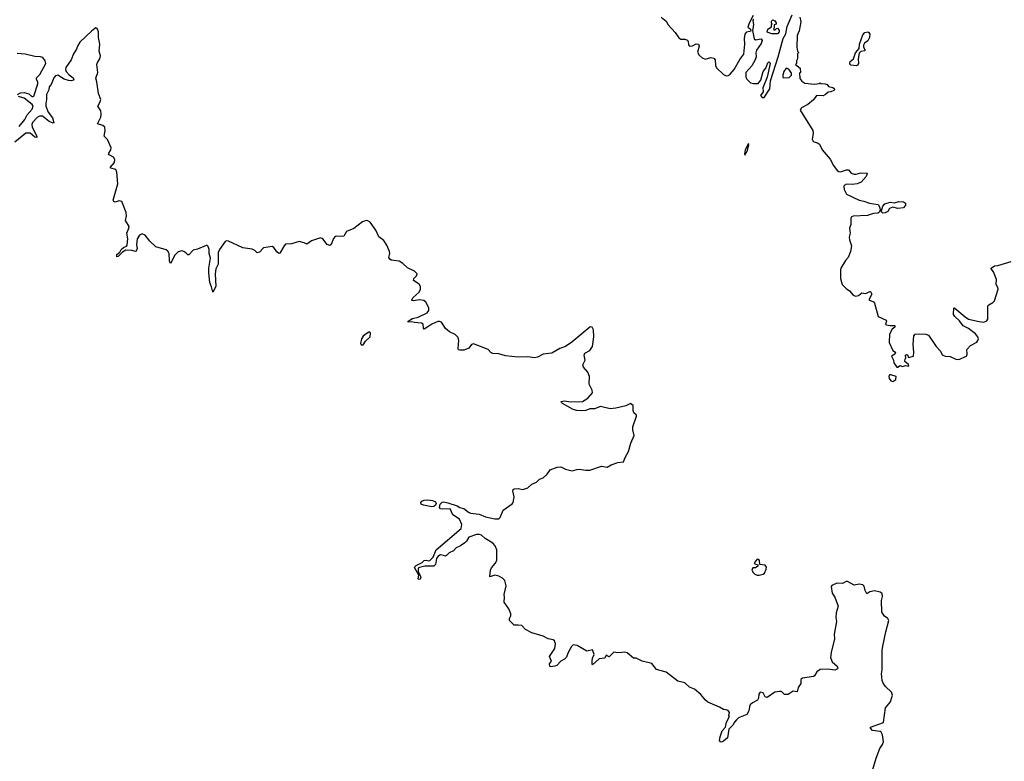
# Model space of a CAD drawing. Extents: x 2710666 to 2828562, y 857017 to 964538.
# Tile 58 of 138: x 2739410 to 2749575, y 897092 to 904749. Entities that reach past the tile are written whole.
import ezdxf

# ---------------------------------------------------------------- set-up
doc = ezdxf.new("R2010")
doc.units = 0

msp = doc.modelspace()

# ---------------------------------------------------------------- linework, layer by layer
at = {"layer": '0CON05XD'}
for points in [[(2746033, 904775), (2746083, 904733), (2746105, 904696), (2746176, 904616), (2746215, 904561), (2746235, 904548), (2746276, 904546), (2746303, 904537), (2746312, 904525), (2746315, 904488), (2746325, 904474), (2746355, 904479), (2746395, 904498), (2746417, 904495), (2746424, 904474), (2746409, 904415), (2746425, 904383), (2746455, 904355), (2746485, 904340), (2746545, 904360), (2746575, 904353), (2746589, 904335), (2746593, 904275), (2746605, 904253), (2746675, 904182), (2746705, 904170), (2746725, 904173), (2746745, 904186), (2746785, 904235), (2746845, 904339), (2746885, 904393), (2746895, 904495), (2746891, 904555), (2746901, 904599), (2746917, 904623), (2746960, 904635), (2746958, 904645), (2746933, 904663), (2746930, 904675), (2746943, 904717), (2746984, 904795)], [(2746987, 904753), (2746979, 904745), (2746987, 904695), (2746976, 904636), (2746991, 904551), (2747005, 904540), (2747065, 904550), (2747074, 904534), (2747065, 904504), (2747017, 904433), (2747010, 904405), (2747012, 904365), (2747003, 904335), (2746967, 904273), (2746907, 904205), (2746906, 904156), (2746916, 904136), (2746956, 904096), (2746985, 904089), (2747035, 904091), (2747061, 904125), (2747084, 904215), (2747113, 904247), (2747134, 904305), (2747145, 904314), (2747155, 904307), (2747156, 904295), (2747125, 904155), (2747082, 904045), (2747085, 904005), (2747058, 903965), (2747075, 903945), (2747097, 903945), (2747154, 904036), (2747162, 904118), (2747240, 904365), (2747291, 904555), (2747318, 904602), (2747333, 904677), (2747385, 904800)], [(2747235, 904603), (2747174, 904604), (2747125, 904620), (2747135, 904652), (2747170, 904675), (2747173, 904697), (2747180, 904705), (2747173, 904713), (2747172, 904735), (2747185, 904748), (2747206, 904736), (2747220, 904715), (2747218, 904702), (2747200, 904695), (2747200, 904665), (2747192, 904652), (2747205, 904640), (2747222, 904658), (2747235, 904660), (2747252, 904642), (2747252, 904625), (2747235, 904603)], [(2747463, 904775), (2747473, 904725), (2747457, 904635), (2747438, 904585), (2747432, 904465), (2747440, 904425), (2747448, 904418), (2747450, 904405), (2747440, 904395), (2747440, 904345), (2747430, 904325), (2747430, 904295), (2747420, 904285), (2747467, 904247), (2747470, 904205), (2747460, 904195), (2747463, 904143), (2747484, 904114), (2747515, 904092), (2747615, 904082), (2747665, 904090), (2747675, 904098), (2747685, 904090), (2747725, 904088), (2747745, 904078), (2747759, 904059), (2747805, 904050), (2747819, 904039), (2747821, 904025), (2747814, 904016), (2747784, 904004), (2747755, 904000), (2747729, 903975), (2747705, 903964), (2747635, 903965), (2747605, 903920), (2747546, 903874), (2747481, 903839), (2747469, 903815), (2747598, 903605), (2747602, 903575), (2747592, 903515), (2747597, 903497), (2747607, 903487), (2747645, 903479), (2747666, 903465), (2747695, 903404), (2747778, 903308), (2747810, 903245), (2747851, 903191), (2747865, 903182), (2747885, 903178), (2747945, 903197), (2747965, 903197), (2747995, 903165), (2748025, 903154), (2748045, 903153), (2748095, 903169), (2748154, 903164), (2748159, 903159), (2748149, 903131), (2748098, 903072), (2748056, 903054), (2748005, 903047), (2747945, 903049), (2747923, 903037), (2747918, 903025), (2747923, 902995), (2747945, 902946), (2748075, 902885), (2748125, 902875), (2748184, 902854), (2748271, 902841), (2748287, 902817), (2748292, 902785), (2748288, 902762), (2748270, 902750), (2748225, 902746), (2748164, 902726), (2748015, 902721), (2747997, 902713), (2747989, 902701), (2747989, 902635), (2747976, 902595), (2747982, 902545), (2747975, 902505), (2747978, 902475), (2747998, 902415), (2747986, 902355), (2747962, 902295), (2747935, 902263), (2747887, 902185), (2747883, 902165), (2747884, 902075), (2747901, 902015), (2747942, 901972), (2747978, 901948), (2748014, 901904), (2748037, 901893), (2748070, 901900), (2748105, 901929), (2748145, 901920), (2748185, 901942), (2748195, 901942), (2748206, 901915), (2748178, 901858), (2748225, 901837), (2748235, 901822), (2748272, 901685), (2748354, 901645), (2748359, 901635), (2748348, 901605), (2748355, 901598), (2748395, 901590), (2748445, 901590), (2748446, 901574), (2748416, 901554), (2748389, 901501), (2748386, 901416), (2748423, 901333), (2748452, 901315), (2748446, 901294), (2748411, 901275), (2748430, 901235), (2748433, 901205), (2748465, 901162), (2748475, 901160), (2748495, 901178), (2748525, 901169), (2748555, 901178), (2748590, 901170), (2748585, 901190), (2748548, 901218), (2748553, 901247), (2748560, 901255), (2748554, 901286), (2748565, 901292), (2748575, 901288), (2748585, 901260), (2748638, 901275), (2748642, 901315), (2748633, 901395), (2748640, 901485), (2748655, 901502), (2748695, 901504)], [(2741125, 902340), (2741105, 902355), (2741085, 902361), (2741045, 902353), (2741013, 902317), (2740965, 902232), (2740955, 902260), (2740952, 902335), (2740940, 902360), (2740921, 902371), (2740815, 902405), (2740753, 902463), (2740705, 902525), (2740675, 902537), (2740647, 902523), (2740623, 902485), (2740615, 902425), (2740621, 902385), (2740611, 902359), (2740605, 902354), (2740566, 902366), (2740505, 902369), (2740472, 902348), (2740425, 902304), (2740411, 902301), (2740414, 902325), (2740442, 902348), (2740457, 902375), (2740481, 902395), (2740511, 902409), (2740518, 902422), (2740527, 902485), (2740517, 902545), (2740538, 902595), (2740541, 902615), (2740502, 902675), (2740512, 902725), (2740508, 902758), (2740463, 902873), (2740435, 902880), (2740395, 902866), (2740382, 902872), (2740376, 902885), (2740422, 903055), (2740414, 903175), (2740401, 903201), (2740352, 903215), (2740344, 903224), (2740387, 903273), (2740393, 903305), (2740378, 903328), (2740334, 903354), (2740325, 903365), (2740350, 903405), (2740353, 903425), (2740315, 903511), (2740280, 903545), (2740291, 903605), (2740288, 903638), (2740268, 903658), (2740214, 903675), (2740247, 903743), (2740252, 903775), (2740247, 903807), (2740216, 903855), (2740241, 903899), (2740246, 903925), (2740224, 903985), (2740206, 904106), (2740195, 904145), (2740218, 904205), (2740207, 904285), (2740213, 904307), (2740238, 904345), (2740244, 904375), (2740231, 904425), (2740236, 904495), (2740224, 904565), (2740222, 904625), (2740209, 904659), (2740195, 904663), (2740154, 904635), (2740031, 904515), (2740005, 904475), (2739997, 904443), (2739965, 904395), (2739941, 904335), (2739885, 904255), (2739882, 904235), (2739889, 904215), (2739920, 904180), (2739960, 904150), (2739967, 904135), (2739963, 904125), (2739945, 904117), (2739915, 904120), (2739869, 904135), (2739805, 904175), (2739780, 904170), (2739761, 904149), (2739735, 904081), (2739714, 904055), (2739709, 904025), (2739685, 903975), (2739688, 903925), (2739678, 903885), (2739680, 903855), (2739704, 903794), (2739747, 903735), (2739761, 903685), (2739755, 903679), (2739715, 903699), (2739644, 903754), (2739615, 903754), (2739590, 903740), (2739543, 903687), (2739536, 903665), (2739540, 903640), (2739585, 903545), (2739585, 903534), (2739565, 903536), (2739517, 903577), (2739472, 903578), (2739359, 903485)], [(2748045, 904273), (2747989, 904279), (2747979, 904289), (2747979, 904305), (2747985, 904318), (2748017, 904343), (2748040, 904405), (2748078, 904452), (2748079, 904495), (2748115, 904593), (2748135, 904616), (2748165, 904622), (2748176, 904615), (2748185, 904598), (2748182, 904565), (2748165, 904531), (2748132, 904505), (2748120, 904485), (2748120, 904465), (2748140, 904435), (2748132, 904428), (2748095, 904421), (2748077, 904403), (2748066, 904345), (2748068, 904295), (2748060, 904280), (2748045, 904273)], [(2739386, 903975), (2739417, 903993), (2739455, 903998), (2739505, 903983), (2739535, 903957), (2739545, 903954), (2739555, 903960), (2739598, 904085), (2739598, 904105), (2739582, 904135), (2739582, 904148), (2739618, 904182), (2739681, 904295), (2739674, 904324), (2739648, 904358), (2739626, 904366), (2739565, 904370), (2739465, 904393), (2739385, 904401)], [(2747295, 904150), (2747355, 904152), (2747378, 904175), (2747377, 904197), (2747349, 904239), (2747323, 904247), (2747300, 904215), (2747288, 904175), (2747290, 904155), (2747295, 904150)], [(2739403, 903645), (2739462, 903718), (2739488, 903765), (2739539, 903825), (2739548, 903855), (2739538, 903872), (2739455, 903939), (2739396, 903956)], [(2746895, 903349), (2746925, 903398), (2746938, 903455), (2746935, 903471), (2746901, 903405), (2746891, 903365), (2746895, 903349)], [(2748320, 902750), (2748310, 902760), (2748306, 902775), (2748321, 902825), (2748343, 902847), (2748395, 902864), (2748443, 902857), (2748485, 902870), (2748535, 902868), (2748556, 902855), (2748556, 902835), (2748535, 902807), (2748475, 902800), (2748425, 902813), (2748389, 902801), (2748372, 902768), (2748345, 902754), (2748320, 902750)], [(2748205, 896962), (2748252, 897125), (2748291, 897225), (2748318, 897265), (2748327, 897293), (2748319, 897365), (2748305, 897393), (2748295, 897400), (2748215, 897409), (2748194, 897435), (2748193, 897445), (2748328, 897492), (2748350, 897645), (2748399, 897705), (2748419, 897775), (2748411, 897805), (2748349, 897865), (2748325, 897897), (2748313, 897925), (2748306, 897994), (2748315, 898035), (2748313, 898235), (2748321, 898279), (2748351, 898429), (2748383, 898545), (2748372, 898565), (2748339, 898589), (2748312, 898632), (2748307, 898753), (2748317, 898795), (2748315, 898823), (2748295, 898839), (2748235, 898851), (2748185, 898840), (2748155, 898820), (2748138, 898855), (2748129, 898899), (2748115, 898914), (2748075, 898920), (2748025, 898910), (2747955, 898948), (2747942, 898948), (2747905, 898927), (2747845, 898931), (2747795, 898908), (2747788, 898895), (2747797, 898827), (2747824, 898785), (2747858, 898695), (2747838, 898625), (2747836, 898575), (2747842, 898535), (2747818, 898405), (2747823, 898355), (2747786, 898215), (2747782, 898162), (2747799, 898119), (2747849, 898075), (2747857, 898055), (2747853, 898047), (2747825, 898034), (2747754, 898044), (2747675, 898041), (2747638, 898015), (2747616, 897975), (2747604, 897966), (2747490, 897950), (2747473, 897935), (2747474, 897895), (2747446, 897855), (2747435, 897810), (2747395, 897817), (2747345, 897780), (2747305, 897781), (2747275, 897811), (2747255, 897814), (2747205, 897804), (2747125, 897749), (2747106, 897756), (2747085, 897798), (2747054, 897805), (2747041, 897785), (2747038, 897745), (2747028, 897722), (2746975, 897696), (2746952, 897675), (2746943, 897655), (2746937, 897613), (2746918, 897575), (2746831, 897539), (2746809, 897521), (2746791, 897495), (2746771, 897465), (2746730, 897425), (2746716, 897335), (2746675, 897299), (2746655, 897291), (2746644, 897294), (2746636, 897306), (2746640, 897345), (2746662, 897405), (2746697, 897443), (2746706, 897495), (2746737, 897555), (2746732, 897565), (2746738, 897595), (2746723, 897615), (2746705, 897624), (2746675, 897626), (2746635, 897651), (2746515, 897702), (2746485, 897726), (2746441, 897781), (2746377, 897837), (2746325, 897857), (2746275, 897903), (2746205, 897920), (2746085, 898011), (2745985, 898040), (2745935, 898100), (2745837, 898127), (2745775, 898157), (2745745, 898157), (2745682, 898212), (2745655, 898219), (2745625, 898214), (2745585, 898211), (2745545, 898218), (2745495, 898172), (2745463, 898187), (2745450, 898155), (2745392, 898148), (2745325, 898088), (2745319, 898099), (2745319, 898125), (2745323, 898155), (2745339, 898195), (2745325, 898242), (2745265, 898230), (2745165, 898288), (2745125, 898294), (2745105, 898276), (2745071, 898215), (2745055, 898168), (2745035, 898146), (2744996, 898124), (2744955, 898082), (2744935, 898074), (2744888, 898068), (2744882, 898075), (2744881, 898099), (2744900, 898125), (2744880, 898175), (2744933, 898255), (2744941, 898305), (2744931, 898335), (2744916, 898346), (2744865, 898355), (2744815, 898383), (2744698, 898418), (2744633, 898453), (2744593, 898495), (2744555, 898499), (2744515, 898499), (2744466, 898545), (2744467, 898565), (2744481, 898595), (2744479, 898615), (2744460, 898665), (2744410, 898735), (2744416, 898785), (2744412, 898815), (2744431, 898905), (2744417, 898957), (2744395, 898981), (2744355, 899003), (2744315, 899012), (2744265, 898998), (2744262, 899002), (2744271, 899065), (2744281, 899089), (2744320, 899135), (2744336, 899165), (2744334, 899275), (2744320, 899315), (2744295, 899344), (2744215, 899392), (2744176, 899426), (2744154, 899434), (2744125, 899433), (2744047, 899405), (2744024, 899365), (2744005, 899347), (2743959, 899315), (2743915, 899295), (2743888, 899265), (2743844, 899245), (2743815, 899216), (2743805, 899211), (2743785, 899215), (2743755, 899224), (2743726, 899205), (2743714, 899185), (2743702, 899125), (2743687, 899105), (2743593, 899107), (2743536, 899094), (2743524, 899086), (2743522, 899052), (2743545, 899010), (2743550, 898985), (2743545, 898972), (2743535, 898968), (2743524, 898975), (2743530, 899015), (2743488, 899085), (2743487, 899095), (2743503, 899115), (2743564, 899145), (2743586, 899165), (2743605, 899169), (2743635, 899161), (2743645, 899166), (2743679, 899201), (2743710, 899275), (2743967, 899495), (2743973, 899535), (2743951, 899591), (2743882, 899635), (2743855, 899697), (2743775, 899694), (2743755, 899700), (2743743, 899713), (2743750, 899745), (2743773, 899767), (2743785, 899769), (2743831, 899759), (2743925, 899729), (2743955, 899712), (2743995, 899703), (2744043, 899663), (2744065, 899654), (2744155, 899643), (2744217, 899617), (2744315, 899594), (2744355, 899596), (2744371, 899609), (2744402, 899685), (2744495, 899751), (2744505, 899765), (2744514, 899824), (2744501, 899885), (2744503, 899897), (2744513, 899905), (2744555, 899908), (2744605, 899899), (2744655, 899916), (2744698, 899952), (2744744, 899975), (2744775, 900005), (2744815, 900017), (2744857, 900055), (2744888, 900102), (2744960, 900130), (2744995, 900133), (2745045, 900108), (2745115, 900092), (2745160, 900105), (2745185, 900108), (2745256, 900096), (2745295, 900097), (2745415, 900138), (2745475, 900127), (2745517, 900153), (2745584, 900176), (2745643, 900185), (2745660, 900230), (2745695, 900291), (2745720, 900375), (2745754, 900455), (2745739, 900515), (2745739, 900545), (2745778, 900655), (2745776, 900665), (2745751, 900691), (2745742, 900715), (2745744, 900765), (2745715, 900786), (2745668, 900762), (2745565, 900737), (2745505, 900732), (2745405, 900754), (2745345, 900731), (2745295, 900730), (2745255, 900715), (2745210, 900710), (2745162, 900712), (2745125, 900724), (2745015, 900786), (2745002, 900795), (2745001, 900805), (2745035, 900814), (2745095, 900804), (2745220, 900805), (2745275, 900840), (2745324, 900895), (2745320, 900925), (2745288, 900985), (2745294, 901065), (2745275, 901109), (2745231, 901161), (2745223, 901185), (2745249, 901235), (2745238, 901285), (2745243, 901305), (2745296, 901334), (2745322, 901375), (2745336, 901475), (2745335, 901547), (2745319, 901575), (2745305, 901579), (2745295, 901574), (2745111, 901419), (2745045, 901375), (2744985, 901355), (2744905, 901306), (2744815, 901295), (2744754, 901265), (2744725, 901259), (2744655, 901267), (2744557, 901263), (2744425, 901278), (2744355, 901299), (2744295, 901301), (2744275, 901311), (2744245, 901345), (2744095, 901401), (2744074, 901396), (2744045, 901359), (2744023, 901347), (2743995, 901335), (2743955, 901335), (2743941, 901341), (2743935, 901355), (2743944, 901435), (2743938, 901468), (2743907, 901497), (2743846, 901526), (2743805, 901560), (2743765, 901626), (2743745, 901634), (2743725, 901631), (2743664, 901606), (2743635, 901585), (2743585, 901554), (2743577, 901565), (2743574, 901605), (2743557, 901617), (2743485, 901621), (2743455, 901630), (2743422, 901625), (2743422, 901635), (2743465, 901663), (2743525, 901679), (2743617, 901723), (2743635, 901745), (2743633, 901775), (2743602, 901832), (2743581, 901851), (2743537, 901857), (2743475, 901845), (2743459, 901849), (2743457, 901855), (2743471, 901879), (2743535, 901935), (2743549, 901965), (2743547, 901995), (2743535, 902017), (2743475, 902055), (2743479, 902075), (2743508, 902105), (2743512, 902125), (2743485, 902154), (2743415, 902188), (2743365, 902231), (2743326, 902256), (2743246, 902266), (2743230, 902275), (2743222, 902295), (2743232, 902335), (2743228, 902355), (2743201, 902421), (2743168, 902468), (2743118, 902508), (2743088, 902575), (2743028, 902658), (2743005, 902673), (2742985, 902674), (2742950, 902660), (2742858, 902592), (2742785, 902561), (2742757, 902513), (2742735, 902509), (2742685, 902515), (2742665, 902510), (2742649, 902491), (2742625, 902429), (2742611, 902419), (2742585, 902428), (2742539, 902485), (2742515, 902495), (2742424, 902465), (2742375, 902430), (2742345, 902446), (2742295, 902458), (2742215, 902433), (2742155, 902431), (2742139, 902415), (2742095, 902337), (2742085, 902334), (2742065, 902351), (2742034, 902395), (2742015, 902406), (2741925, 902393), (2741885, 902349), (2741861, 902341), (2741836, 902366), (2741810, 902380), (2741715, 902394), (2741565, 902463), (2741545, 902465), (2741532, 902458), (2741472, 902375), (2741460, 902345), (2741460, 902225), (2741433, 902177), (2741427, 902125), (2741436, 901995), (2741404, 901934), (2741391, 901991), (2741373, 902035), (2741362, 902135), (2741362, 902185), (2741381, 902285), (2741366, 902335), (2741365, 902375), (2741357, 902407), (2741345, 902418), (2741335, 902418), (2741245, 902380), (2741200, 902370), (2741155, 902320), (2741145, 902321), (2741125, 902340)], [(2748695, 901504), (2748765, 901503), (2748791, 901491), (2748870, 901375), (2748915, 901326), (2748935, 901290), (2748965, 901276), (2749015, 901272), (2749075, 901242), (2749105, 901240), (2749184, 901275), (2749191, 901295), (2749188, 901345), (2749225, 901385), (2749291, 901419), (2749303, 901435), (2749307, 901455), (2749300, 901475), (2749276, 901505), (2749205, 901561), (2749149, 901589), (2749111, 901641), (2749063, 901683), (2749052, 901705), (2749054, 901775), (2749065, 901771), (2749170, 901680), (2749205, 901658), (2749315, 901631), (2749365, 901626), (2749395, 901640), (2749404, 901656), (2749406, 901794), (2749414, 901806), (2749455, 901828), (2749474, 901846), (2749511, 901965), (2749507, 901985), (2749490, 902015), (2749493, 902065), (2749464, 902144), (2749438, 902175), (2749440, 902185), (2749475, 902206), (2749509, 902211), (2749645, 902252)], [(2742935, 901390), (2742955, 901391), (2742981, 901429), (2743028, 901475), (2743030, 901515), (2743025, 901522), (2743015, 901523), (2742987, 901505), (2742955, 901480), (2742937, 901455), (2742928, 901405), (2742935, 901390)], [(2748425, 901013), (2748456, 901034), (2748458, 901065), (2748405, 901083), (2748389, 901081), (2748383, 901067), (2748386, 901045), (2748405, 901020), (2748425, 901013)], [(2743665, 899718), (2743580, 899735), (2743556, 899746), (2743552, 899765), (2743562, 899778), (2743585, 899789), (2743625, 899792), (2743670, 899785), (2743701, 899771), (2743710, 899755), (2743703, 899735), (2743685, 899722), (2743665, 899718)], [(2747045, 899014), (2747085, 899024), (2747099, 899035), (2747118, 899075), (2747119, 899095), (2747106, 899116), (2747052, 899122), (2747049, 899165), (2747042, 899175), (2747025, 899178), (2747005, 899158), (2746994, 899135), (2747030, 899120), (2747031, 899105), (2747005, 899090), (2746980, 899090), (2746968, 899065), (2746981, 899041), (2747001, 899025), (2747025, 899014), (2747045, 899014)]]:
    msp.add_lwpolyline(points, dxfattribs=at)

doc.saveas('drawing.dxf')
